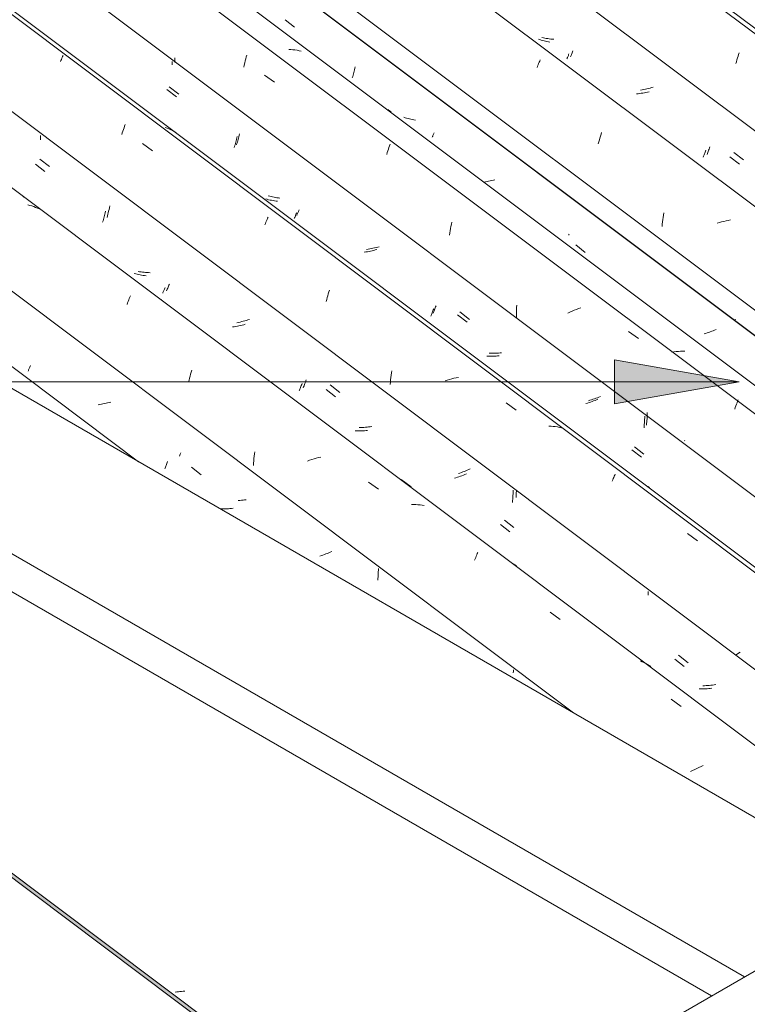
# Model space of a CAD drawing. Header units: millimetres. Extents: x 6528 to 21779, y 617 to 11154.
# Tile 95 of 106: x 11675 to 12376, y 8804 to 9753. Entities that reach past the tile are written whole.
import ezdxf

# ---------------------------------------------------------------- set-up
doc = ezdxf.new("R2010")
doc.units = ezdxf.units.MM
for name, color, linetype, lineweight in [('A-GLAZ-CWMG', 7, 'Continuous', 5), ('A-ROOF', 7, 'Continuous', 5), ('G-ANNO-TEXT', 7, 'Continuous', 9)]:
    doc.layers.add(name, color=color, linetype=linetype, lineweight=lineweight)

# ---------------------------------------------------------------- blocks, each defined once
blk = doc.blocks.new('FP_63-ISO_02')
at = {"layer": 'A-GLAZ-CWMG', "color": 9, "true_color": 0xc0c0c0}
for p, q in [((11826.4, 8816.41), (11824.89, 8816.32)), ((11827.91, 8816.53), (11826.4, 8816.41)), ((11829.43, 8816.67), (11827.91, 8816.53)), ((11830.94, 8816.85), (11829.43, 8816.67)), ((11832.46, 8817.05), (11830.94, 8816.85)), ((11833.98, 8817.28), (11832.46, 8817.05))]:
    blk.add_line(p, q, dxfattribs=at)
blk = doc.blocks.new('FP_68-ISO_02')
at = {"layer": 'A-GLAZ-CWMG'}
blk.add_line((11789.5, 9327.33), (10925.58, 9975.76), dxfattribs=at)
blk = doc.blocks.new('FP_69-ISO_02')
at = {"layer": 'A-GLAZ-CWMG', "color": 9, "true_color": 0xc0c0c0}
for p, q in [((11683.08, 9414.55), (11683.33, 9415.13)), ((11683.33, 9415.13), (11683.6, 9415.74)), ((11683.6, 9415.74), (11683.87, 9416.39)), ((11683.87, 9416.39), (11684.17, 9417.08)), ((11684.17, 9417.08), (11684.47, 9417.8)), ((11684.47, 9417.8), (11684.78, 9418.55)), ((11684.78, 9418.55), (11685.11, 9419.34)), ((11685.11, 9419.34), (11685.44, 9420.17)), ((11761.2, 9384.43), (11759.69, 9384.04)), ((11762.7, 9384.84), (11761.2, 9384.43)), ((11752.1, 9382.47), (11750.57, 9382.24)), ((11753.63, 9382.74), (11752.1, 9382.47)), ((11755.15, 9383.03), (11753.63, 9382.74)), ((11756.67, 9383.34), (11755.15, 9383.03)), ((11758.18, 9383.68), (11756.67, 9383.34)), ((11759.69, 9384.04), (11758.18, 9383.68)), ((11817.08, 9326.6), (11817.44, 9327.6)), ((11814.68, 9320.5), (11815, 9321.27)), ((11815, 9321.27), (11815.33, 9322.08)), ((11815.33, 9322.08), (11815.66, 9322.91)), ((11815.66, 9322.91), (11816.01, 9323.79)), ((11816.01, 9323.79), (11816.36, 9324.69)), ((11816.36, 9324.69), (11816.72, 9325.63)), ((11816.72, 9325.63), (11817.08, 9326.6)), ((11840.51, 9322.01), (11849.75, 9314.85)), ((11870.04, 9281.96), (11868.55, 9282.01)), ((11871.54, 9281.94), (11870.04, 9281.96)), ((11873.05, 9281.95), (11871.54, 9281.94)), ((11874.56, 9281.99), (11873.05, 9281.95)), ((11876.08, 9282.06), (11874.56, 9281.99)), ((11877.6, 9282.17), (11876.08, 9282.06)), ((11879.12, 9282.3), (11877.6, 9282.17)), ((11880.64, 9282.46), (11879.12, 9282.3)), ((11965.67, 9236.93), (11964.2, 9236.47)), ((11967.14, 9237.42), (11965.67, 9236.93)), ((11968.59, 9237.92), (11967.14, 9237.42)), ((11970.03, 9238.44), (11968.59, 9237.92)), ((11971.46, 9238.98), (11970.03, 9238.44)), ((11972.87, 9239.53), (11971.46, 9238.98)), ((11974.27, 9240.09), (11972.87, 9239.53)), ((11975.65, 9240.67), (11974.27, 9240.09)), ((12020.58, 9222.87), (12020.59, 9224.49)), ((12020.03, 9213.24), (12020.18, 9214.83)), ((12020.18, 9214.83), (12020.31, 9216.43)), ((12020.31, 9216.43), (12020.42, 9218.03)), ((12020.42, 9218.03), (12020.5, 9219.64)), ((12020.5, 9219.64), (12020.55, 9221.26)), ((12020.55, 9221.26), (12020.58, 9222.87)), ((12150.63, 9123.97), (12150.66, 9125.42)), ((12150.66, 9125.42), (12150.66, 9126.86))]:
    blk.add_line(p, q, dxfattribs=at)
blk = doc.blocks.new('FP_70-ISO_02')
at = {"layer": 'A-GLAZ-CWMG'}
blk.add_line((12547.02, 8931.16), (11056.13, 10050.16), dxfattribs=at)
at = {"layer": 'A-GLAZ-CWMG', "color": 9, "true_color": 0xc0c0c0}
for p, q in [((11684.82, 9574.41), (11682.93, 9574.94)), ((11686.67, 9573.82), (11684.82, 9574.41)), ((11688.5, 9573.17), (11686.67, 9573.82)), ((11690.3, 9572.47), (11688.5, 9573.17)), ((11692.07, 9571.72), (11690.3, 9572.47)), ((11693.8, 9570.91), (11692.07, 9571.72)), ((11778.4, 9478.99), (11778.94, 9480.47)), ((11778.94, 9480.47), (11779.49, 9481.91)), ((11779.49, 9481.91), (11780.03, 9483.3)), ((11780.03, 9483.3), (11780.56, 9484.65)), ((11780.56, 9484.65), (11781.08, 9485.94)), ((11781.08, 9485.94), (11781.59, 9487.19)), ((11839.66, 9411.79), (11840.17, 9413.67)), ((11840.17, 9413.67), (11840.7, 9415.51)), ((11837.72, 9403.97), (11838.18, 9405.97)), ((11838.18, 9405.97), (11838.66, 9407.94)), ((11838.66, 9407.94), (11839.15, 9409.88)), ((11839.15, 9409.88), (11839.66, 9411.79)), ((11901.13, 9334.8), (11901.4, 9336.99)), ((11900.35, 9325.92), (11900.5, 9328.16)), ((11900.5, 9328.16), (11900.68, 9330.38)), ((11900.68, 9330.38), (11900.89, 9332.6)), ((11900.89, 9332.6), (11901.13, 9334.8)), ((11954.33, 9328.75), (11952.21, 9328.01)), ((11956.47, 9329.44), (11954.33, 9328.75)), ((11958.61, 9330.1), (11956.47, 9329.44)), ((11960.76, 9330.72), (11958.61, 9330.1)), ((11962.91, 9331.3), (11960.76, 9330.72)), ((11965.07, 9331.84), (11962.91, 9331.3)), ((11900.23, 9323.68), (11900.35, 9325.92)), ((12010.99, 9307.69), (12020.63, 9300.81)), ((12054.62, 9286.1), (12052.54, 9286.13)), ((12056.69, 9286.02), (12054.62, 9286.1)), ((12058.74, 9285.88), (12056.69, 9286.02)), ((12060.78, 9285.69), (12058.74, 9285.88)), ((12062.79, 9285.44), (12060.78, 9285.69)), ((12064.78, 9285.13), (12062.79, 9285.44)), ((12113.31, 9232.41), (12113.85, 9233.77)), ((12113.85, 9233.77), (12114.38, 9235.09)), ((12114.38, 9235.09), (12114.89, 9236.35)), ((12114.89, 9236.35), (12115.4, 9237.57)), ((12115.4, 9237.57), (12115.89, 9238.75)), ((12115.89, 9238.75), (12116.37, 9239.87)), ((12150.59, 9228.94), (12148.95, 9229.9)), ((12152.2, 9227.94), (12150.59, 9228.94)), ((12153.76, 9226.87), (12152.2, 9227.94)), ((12186.14, 9182.3), (12195.77, 9175.39)), ((12274.79, 9134.63), (12273.04, 9135.42)), ((12276.5, 9133.79), (12274.79, 9134.63)), ((12278.18, 9132.89), (12276.5, 9133.79)), ((12279.82, 9131.94), (12278.18, 9132.89)), ((12281.43, 9130.93), (12279.82, 9131.94)), ((12283, 9129.87), (12281.43, 9130.93)), ((12302.83, 9098.38), (12312.46, 9091.45)), ((12331.5, 9033.57), (12329.45, 9032.67)), ((12333.57, 9034.44), (12331.5, 9033.57)), ((12323.41, 9029.82), (12321.45, 9028.82)), ((12325.4, 9030.8), (12323.41, 9029.82)), ((12327.42, 9031.75), (12325.4, 9030.8)), ((12329.45, 9032.67), (12327.42, 9031.75))]:
    blk.add_line(p, q, dxfattribs=at)
blk = doc.blocks.new('FP_71-ISO_02')
at = {"layer": 'A-GLAZ-CWMG', "color": 9, "true_color": 0xc0c0c0}
for p, q in [((11695.12, 9640.34), (11695.13, 9641.66)), ((11695.06, 9637.69), (11695.1, 9639.01)), ((11695.1, 9639.01), (11695.12, 9640.34)), ((11690.03, 9614.06), (11699.28, 9606.89)), ((11756.31, 9563.26), (11756.64, 9564.6)), ((11756.64, 9564.6), (11756.96, 9565.95)), ((11756.96, 9565.95), (11757.27, 9567.33)), ((11757.27, 9567.33), (11757.57, 9568.72)), ((11754.91, 9558.15), (11755.27, 9559.39)), ((11755.27, 9559.39), (11755.62, 9560.66)), ((11755.62, 9560.66), (11755.97, 9561.95)), ((11755.97, 9561.95), (11756.31, 9563.26)), ((11786.73, 9508.43), (11785.37, 9508.83)), ((11788.11, 9508.06), (11786.73, 9508.43)), ((11789.51, 9507.73), (11788.11, 9508.06)), ((11790.92, 9507.43), (11789.51, 9507.73)), ((11792.34, 9507.16), (11790.92, 9507.43)), ((11793.78, 9506.93), (11792.34, 9507.16)), ((11795.23, 9506.73), (11793.78, 9506.93)), ((11796.69, 9506.57), (11795.23, 9506.73)), ((11812.74, 9489.84), (11812.99, 9490.4)), ((11812.99, 9490.4), (11813.24, 9491)), ((11813.24, 9491), (11813.52, 9491.63)), ((11813.52, 9491.63), (11813.8, 9492.3)), ((11813.8, 9492.3), (11814.1, 9493)), ((11814.1, 9493), (11814.41, 9493.74)), ((11814.41, 9493.74), (11814.73, 9494.52)), ((11814.73, 9494.52), (11815.06, 9495.32)), ((11881.71, 9457.49), (11880.18, 9457.27)), ((11883.24, 9457.74), (11881.71, 9457.49)), ((11884.76, 9458.02), (11883.24, 9457.74)), ((11886.28, 9458.32), (11884.76, 9458.02)), ((11887.8, 9458.65), (11886.28, 9458.32)), ((11889.31, 9459), (11887.8, 9458.65)), ((11890.82, 9459.38), (11889.31, 9459)), ((11892.32, 9459.77), (11890.82, 9459.38)), ((11944.32, 9395.71), (11944.64, 9396.46)), ((11944.64, 9396.46), (11944.96, 9397.25)), ((11944.96, 9397.25), (11945.3, 9398.07)), ((11945.3, 9398.07), (11945.64, 9398.93)), ((11945.64, 9398.93), (11945.99, 9399.82)), ((11945.99, 9399.82), (11946.34, 9400.74)), ((11946.34, 9400.74), (11946.7, 9401.7)), ((11946.7, 9401.7), (11947.06, 9402.68)), ((11970.14, 9396.99), (11979.38, 9389.83)), ((11999.68, 9357.12), (11998.2, 9357.19)), ((12001.18, 9357.08), (11999.68, 9357.12)), ((12002.68, 9357.08), (12001.18, 9357.08)), ((12004.19, 9357.11), (12002.68, 9357.08)), ((12005.71, 9357.17), (12004.19, 9357.11)), ((12007.22, 9357.26), (12005.71, 9357.17)), ((12008.75, 9357.38), (12007.22, 9357.26)), ((12010.27, 9357.53), (12008.75, 9357.38)), ((12095.34, 9311.87), (12093.86, 9311.41)), ((12096.81, 9312.35), (12095.34, 9311.87)), ((12098.26, 9312.84), (12096.81, 9312.35)), ((12099.71, 9313.35), (12098.26, 9312.84)), ((12101.14, 9313.88), (12099.71, 9313.35)), ((12102.57, 9314.43), (12101.14, 9313.88)), ((12103.97, 9314.98), (12102.57, 9314.43)), ((12105.36, 9315.56), (12103.97, 9314.98)), ((12150.41, 9298.24), (12150.42, 9299.94)), ((12149.78, 9288.11), (12149.95, 9289.78)), ((12149.95, 9289.78), (12150.09, 9291.46)), ((12150.09, 9291.46), (12150.21, 9293.15)), ((12150.21, 9293.15), (12150.3, 9294.84)), ((12150.3, 9294.84), (12150.37, 9296.54)), ((12150.37, 9296.54), (12150.41, 9298.24)), ((12186.29, 9273.02), (12186.26, 9273)), ((12138.15, 9266.98), (12147.39, 9259.83)), ((12280.45, 9198.86), (12280.48, 9200.01)), ((12280.48, 9200.01), (12280.5, 9201.16)), ((12280.5, 9201.16), (12280.5, 9202.31)), ((12306.15, 9137.15), (12315.39, 9130.02)), ((12331.37, 9108.49), (12329.88, 9108.55)), ((12332.87, 9108.47), (12331.37, 9108.49)), ((12334.37, 9108.47), (12332.87, 9108.47)), ((12335.88, 9108.51), (12334.37, 9108.47)), ((12337.4, 9108.58), (12335.88, 9108.51)), ((12338.92, 9108.68), (12337.4, 9108.58)), ((12340.44, 9108.81), (12338.92, 9108.68)), ((12341.97, 9108.97), (12340.44, 9108.81))]:
    blk.add_line(p, q, dxfattribs=at)
blk = doc.blocks.new('FP_72-ISO_02')
at = {"layer": 'A-GLAZ-CWMG'}
blk.add_line((12676.37, 9005.84), (11185.59, 10124.75), dxfattribs=at)
at = {"layer": 'A-GLAZ-CWMG', "color": 9, "true_color": 0xc0c0c0}
for p, q in [((11715.54, 9716.11), (11715.96, 9717.05)), ((11715.96, 9717.05), (11716.36, 9717.93)), ((11716.36, 9717.93), (11716.74, 9718.76)), ((11714.17, 9712.99), (11714.64, 9714.08)), ((11714.64, 9714.08), (11715.1, 9715.12)), ((11715.1, 9715.12), (11715.54, 9716.11)), ((11775.52, 9649.27), (11776.07, 9650.84)), ((11776.07, 9650.84), (11776.63, 9652.36)), ((11773.31, 9642.59), (11773.86, 9644.32)), ((11773.86, 9644.32), (11774.41, 9646.01)), ((11774.41, 9646.01), (11774.96, 9647.66)), ((11774.96, 9647.66), (11775.52, 9649.27)), ((11816.98, 9648.79), (11815.16, 9649.46)), ((11818.77, 9648.07), (11816.98, 9648.79)), ((11820.52, 9647.29), (11818.77, 9648.07)), ((11822.24, 9646.45), (11820.52, 9647.29)), ((11823.92, 9645.56), (11822.24, 9646.45)), ((11825.57, 9644.62), (11823.92, 9645.56)), ((11793.45, 9633.95), (11803.08, 9627.1)), ((11911.2, 9555.52), (11911.74, 9556.9)), ((11911.74, 9556.9), (11912.27, 9558.23)), ((11912.27, 9558.23), (11912.79, 9559.51)), ((11912.79, 9559.51), (11913.3, 9560.74)), ((11913.3, 9560.74), (11913.8, 9561.92)), ((11913.8, 9561.92), (11914.28, 9563.06)), ((11971.82, 9487.37), (11972.35, 9489.21)), ((11972.35, 9489.21), (11972.88, 9491)), ((11972.88, 9491), (11973.43, 9492.77)), ((11970.29, 9481.66), (11970.79, 9483.6)), ((11970.79, 9483.6), (11971.3, 9485.5)), ((11971.3, 9485.5), (11971.82, 9487.37)), ((12032.95, 9410.69), (12033.25, 9412.87)), ((12033.25, 9412.87), (12033.58, 9415.03)), ((12032.03, 9401.87), (12032.22, 9404.09)), ((12032.22, 9404.09), (12032.44, 9406.3)), ((12032.44, 9406.3), (12032.68, 9408.51)), ((12032.68, 9408.51), (12032.95, 9410.69)), ((12086.97, 9405.99), (12084.83, 9405.34)), ((12089.12, 9406.6), (12086.97, 9405.99)), ((12091.28, 9407.18), (12089.12, 9406.6)), ((12093.44, 9407.71), (12091.28, 9407.18)), ((12095.6, 9408.19), (12093.44, 9407.71)), ((12097.76, 9408.63), (12095.6, 9408.19)), ((12143.62, 9383.95), (12153.25, 9377.05)), ((12187.06, 9361.62), (12185.01, 9361.77)), ((12189.09, 9361.42), (12187.06, 9361.62)), ((12191.1, 9361.16), (12189.09, 9361.42)), ((12193.08, 9360.85), (12191.1, 9361.16)), ((12195.05, 9360.48), (12193.08, 9360.85)), ((12196.98, 9360.05), (12195.05, 9360.48)), ((12245.86, 9308.55), (12246.38, 9309.81)), ((12246.38, 9309.81), (12246.88, 9311.02)), ((12246.88, 9311.02), (12247.37, 9312.18)), ((12247.37, 9312.18), (12247.85, 9313.29)), ((12247.85, 9313.29), (12248.31, 9314.35)), ((12248.31, 9314.35), (12248.76, 9315.36)), ((12281.96, 9302.44), (12280.4, 9303.51)), ((12318.58, 9258.15), (12328.2, 9251.21)), ((12366.24, 9141.75), (12364.85, 9140.78)), ((12367.66, 9142.72), (12366.24, 9141.75)), ((12369.1, 9143.69), (12367.66, 9142.72))]:
    blk.add_line(p, q, dxfattribs=at)
blk = doc.blocks.new('FP_73-ISO_02')
at = {"layer": 'A-GLAZ-CWMG', "color": 9, "true_color": 0xc0c0c0}
for p, q in [((11824.35, 9715.13), (11824.36, 9716.57)), ((11824.27, 9712.25), (11824.32, 9713.69)), ((11824.32, 9713.69), (11824.35, 9715.13)), ((11819.12, 9688.7), (11828.37, 9681.53)), ((11885.74, 9639.24), (11886.06, 9640.59)), ((11886.06, 9640.59), (11886.38, 9641.96)), ((11886.38, 9641.96), (11886.68, 9643.34)), ((11884, 9632.83), (11884.36, 9634.07)), ((11884.36, 9634.07), (11884.71, 9635.32)), ((11884.71, 9635.32), (11885.06, 9636.61)), ((11885.06, 9636.61), (11885.4, 9637.91)), ((11885.4, 9637.91), (11885.74, 9639.24)), ((11915.86, 9583.32), (11914.5, 9583.74)), ((11917.23, 9582.95), (11915.86, 9583.32)), ((11918.62, 9582.6), (11917.23, 9582.95)), ((11920.03, 9582.29), (11918.62, 9582.6)), ((11921.45, 9582.02), (11920.03, 9582.29)), ((11922.88, 9581.78), (11921.45, 9582.02)), ((11924.33, 9581.57), (11922.88, 9581.78)), ((11925.79, 9581.4), (11924.33, 9581.57)), ((11941.86, 9564.72), (11942.1, 9565.28)), ((11942.1, 9565.28), (11942.36, 9565.86)), ((11942.36, 9565.86), (11942.63, 9566.49)), ((11942.63, 9566.49), (11942.91, 9567.15)), ((11942.91, 9567.15), (11943.2, 9567.84)), ((11943.2, 9567.84), (11943.51, 9568.57)), ((11943.51, 9568.57), (11943.83, 9569.33)), ((11943.83, 9569.33), (11944.15, 9570.13)), ((12010.8, 9532.21), (12009.27, 9532)), ((12012.33, 9532.46), (12010.8, 9532.21)), ((12013.85, 9532.72), (12012.33, 9532.46)), ((12015.38, 9533.02), (12013.85, 9532.72)), ((12016.9, 9533.34), (12015.38, 9533.02)), ((12018.41, 9533.68), (12016.9, 9533.34)), ((12019.92, 9534.05), (12018.41, 9533.68)), ((12021.42, 9534.44), (12019.92, 9534.05)), ((12073.44, 9470.54), (12073.75, 9471.29)), ((12073.75, 9471.29), (12074.07, 9472.07)), ((12074.07, 9472.07), (12074.4, 9472.88)), ((12074.4, 9472.88), (12074.74, 9473.73)), ((12074.74, 9473.73), (12075.09, 9474.61)), ((12075.09, 9474.61), (12075.44, 9475.52)), ((12075.44, 9475.52), (12075.8, 9476.47)), ((12075.8, 9476.47), (12076.16, 9477.45)), ((12099.24, 9471.68), (12108.48, 9464.53)), ((12128.79, 9431.93), (12127.31, 9432.01)), ((12130.29, 9431.89), (12128.79, 9431.93)), ((12131.79, 9431.88), (12130.29, 9431.89)), ((12133.3, 9431.9), (12131.79, 9431.88)), ((12134.81, 9431.95), (12133.3, 9431.9)), ((12136.33, 9432.03), (12134.81, 9431.95)), ((12137.85, 9432.14), (12136.33, 9432.03)), ((12139.37, 9432.28), (12137.85, 9432.14)), ((12224.47, 9386.53), (12222.99, 9386.08)), ((12225.94, 9387), (12224.47, 9386.53)), ((12227.4, 9387.49), (12225.94, 9387)), ((12228.85, 9388), (12227.4, 9387.49)), ((12230.29, 9388.52), (12228.85, 9388)), ((12231.72, 9389.06), (12230.29, 9388.52)), ((12233.13, 9389.61), (12231.72, 9389.06)), ((12234.53, 9390.18), (12233.13, 9389.61)), ((12279.66, 9373.31), (12279.68, 9374.84)), ((12279.13, 9364.22), (12279.27, 9365.72)), ((12279.27, 9365.72), (12279.39, 9367.23)), ((12279.39, 9367.23), (12279.49, 9368.75)), ((12279.49, 9368.75), (12279.57, 9370.26)), ((12279.57, 9370.26), (12279.63, 9371.79)), ((12279.63, 9371.79), (12279.66, 9373.31)), ((12278.97, 9362.73), (12279.13, 9364.22)), ((12315.77, 9347.75), (12315.52, 9347.6)), ((12267.27, 9341.7), (12276.51, 9334.56))]:
    blk.add_line(p, q, dxfattribs=at)
blk = doc.blocks.new('FP_74-ISO_02')
at = {"layer": 'A-GLAZ-CWMG'}
blk.add_line((12787.54, 9070.02), (11382.59, 10124.51), dxfattribs=at)
blk = doc.blocks.new('FP_75-ISO_02')
at = {"layer": 'A-GLAZ-CWMG', "color": 9, "true_color": 0xc0c0c0}
for p, q in [((11930.63, 9753.23), (11939.88, 9746.07)), ((11997.89, 9706.48), (11998.2, 9707.87)), ((11995.5, 9697.37), (11995.86, 9698.61)), ((11995.86, 9698.61), (11996.21, 9699.86)), ((11996.21, 9699.86), (11996.57, 9701.14)), ((11996.57, 9701.14), (11996.91, 9702.45)), ((11996.91, 9702.45), (11997.25, 9703.77)), ((11997.25, 9703.77), (11997.57, 9705.12)), ((11997.57, 9705.12), (11997.89, 9706.48)), ((12123.83, 9597.01), (12122.34, 9596.77)), ((12125.35, 9597.27), (12123.83, 9597.01)), ((12126.88, 9597.56), (12125.35, 9597.27)), ((12128.4, 9597.88), (12126.88, 9597.56)), ((12129.91, 9598.22), (12128.4, 9597.88)), ((12131.42, 9598.59), (12129.91, 9598.22)), ((12132.93, 9598.98), (12131.42, 9598.59)), ((12210.74, 9536.23), (12219.99, 9529.07)), ((12335.98, 9451.06), (12334.49, 9450.61)), ((12337.45, 9451.53), (12335.98, 9451.06)), ((12338.92, 9452.02), (12337.45, 9451.53)), ((12340.37, 9452.52), (12338.92, 9452.02)), ((12341.81, 9453.04), (12340.37, 9452.52)), ((12343.24, 9453.58), (12341.81, 9453.04)), ((12344.66, 9454.13), (12343.24, 9453.58)), ((12346.06, 9454.7), (12344.66, 9454.13))]:
    blk.add_line(p, q, dxfattribs=at)
blk = doc.blocks.new('Rectangular Mullion - Telha Fibrocimento - Ondulada-1908998-ISO_02')
at = {"layer": 'A-GLAZ-CWMG', "true_color": 0xc0c0c0}
h = blk.add_hatch(dxfattribs=at)
h.set_pattern_fill('FP_7', color=9, style=0, pattern_type=2)
h.set_pattern_definition([(330, (16950.027, 8886.827), (229.8948, -66.36456), [10.95, -188.144, 10.95, -1249.982]), (330, (16950.027, 8886.827), (229.8948, -66.36456), [-210.045, -188.144, 10.95, -387.239, -663.648]), (330, (16950.027, 8886.827), (229.8948, -66.36456), [-796.378, 10.95, -188.144, 10.95, -453.604]), (330, (16950.027, 8886.827), (229.8948, -66.36456), [-1006.423, -121.779, 10.95, -320.874]), (111.206, (17036.237, 8870.235), (-164.72045, 291.81386), [13.108, -225.225, -1509.443]), (111.206, (17036.237, 8870.235), (-164.72045, 291.81386), [-238.333, 13.108, -225.225, -1271.11]), (111.206, (17036.237, 8870.235), (-164.72045, 291.81386), [-476.666, 13.108, -463.558, -794.444]), (111.206, (17036.237, 8870.235), (-164.72045, 291.81386), [-953.332, 13.108, -225.225, -556.111]), (111.206, (17036.237, 8870.235), (-164.72045, 291.81386), [-1191.665, 13.108, -145.78, -397.222]), (111.206, (17036.237, 8870.235), (-164.72045, 291.81386), [-1350.554, 13.108, -384.113]), (234.896, (17064.974, 8986.374), (-65.17375, -225.44905), [8.245, -141.67, -949.464]), (234.896, (17064.974, 8986.374), (-65.17375, -225.44905), [-149.915, 8.245, -141.67, -799.548]), (234.896, (17064.974, 8986.374), (-65.17375, -225.44905), [-299.831, 8.245, -291.585, -499.718]), (234.896, (17064.974, 8986.374), (-65.17375, -225.44905), [-599.661, 8.245, -141.67, -349.802]), (234.896, (17064.974, 8986.374), (-65.17375, -225.44905), [-749.577, 8.245, -91.698, -249.859]), (234.896, (17064.974, 8986.374), (-65.17375, -225.44905), [-849.52, 8.245, -241.614])])
h.paths.add_polyline_path([(16964.31, 4950.99), (16964.83, 4954.72), (16512.04, 5294.57), (16510.4, 5291.67), (16945.01, 4965.48)])
h.paths.add_polyline_path([(12046.42, 8642.14), (12049.52, 8643.93), (10576.12, 9749.8), (10575.6, 9746.07), (12022.22, 8660.31)])
at = {"layer": 'A-GLAZ-CWMG'}
for p, q in [((12844.22, 9102.75), (11439.27, 10157.24)), ((12844.51, 9102.92), (11439.57, 10157.41)), ((12602.06, 8962.94), (11197.11, 10017.43)), ((12208.65, 9085.34), (11066.93, 9942.26)), ((12046.42, 8642.14), (10575.6, 9746.07)), ((12049.52, 8643.93), (10576.12, 9749.8))]:
    blk.add_line(p, q, dxfattribs=at)
for name in ['FP_72-ISO_02', 'FP_74-ISO_02', 'FP_75-ISO_02', 'FP_70-ISO_02', 'FP_73-ISO_02', 'FP_68-ISO_02', 'FP_71-ISO_02', 'FP_69-ISO_02', 'FP_63-ISO_02']:
    blk.add_blockref(name, (0, 0), dxfattribs=at)
blk = doc.blocks.new('FP_83-ISO_02')
at = {"layer": 'A-GLAZ-CWMG', "color": 9, "true_color": 0xc0c0c0}
for p, q in [((11828.9, 9332.56), (11829.29, 9333.61)), ((11829.29, 9333.61), (11829.69, 9334.69)), ((11829.69, 9334.69), (11830.09, 9335.81)), ((11887.14, 9290.08), (11885.62, 9289.99)), ((11888.67, 9290.2), (11887.14, 9290.08)), ((11890.2, 9290.35), (11888.67, 9290.2)), ((11891.73, 9290.53), (11890.2, 9290.35)), ((11893.26, 9290.73), (11891.73, 9290.53))]:
    blk.add_line(p, q, dxfattribs=at)
blk = doc.blocks.new('FP_84-ISO_02')
at = {"layer": 'A-GLAZ-CWMG'}
blk.add_line((12547.01, 8931.16), (11142.31, 9985.46), dxfattribs=at)
at = {"layer": 'A-GLAZ-CWMG', "color": 9, "true_color": 0xc0c0c0}
for p, q in [((11678.42, 9582.27), (11678.54, 9582.57)), ((11678.54, 9582.57), (11678.63, 9582.82)), ((11811.72, 9483.54), (11811.69, 9483.62)), ((11811.71, 9483.42), (11811.72, 9483.54)), ((12042.6, 9310.25), (12052.09, 9303.13)), ((12144.12, 9234.09), (12144.09, 9234.15))]:
    blk.add_line(p, q, dxfattribs=at)
blk = doc.blocks.new('FP_85-ISO_02')
at = {"layer": 'A-GLAZ-CWMG', "color": 9, "true_color": 0xc0c0c0}
for p, q in [((11694.28, 9619.04), (11703.52, 9611.85)), ((11759.58, 9564.24), (11759.96, 9565.78)), ((11759.96, 9565.78), (11760.33, 9567.34)), ((11760.33, 9567.34), (11760.69, 9568.92)), ((11760.69, 9568.92), (11761.03, 9570.53)), ((11761.03, 9570.53), (11761.35, 9572.16)), ((11761.35, 9572.16), (11761.66, 9573.81)), ((11759.18, 9562.73), (11759.58, 9564.24)), ((11790.43, 9510.47), (11789, 9510.74)), ((11791.87, 9510.23), (11790.43, 9510.47)), ((11793.32, 9510.03), (11791.87, 9510.23)), ((11794.78, 9509.86), (11793.32, 9510.03)), ((11796.25, 9509.72), (11794.78, 9509.86)), ((11797.74, 9509.62), (11796.25, 9509.72)), ((11799.23, 9509.54), (11797.74, 9509.62)), ((11800.72, 9509.5), (11799.23, 9509.54)), ((11818.75, 9497.49), (11819.16, 9498.54)), ((11816.5, 9492.05), (11816.84, 9492.85)), ((11816.84, 9492.85), (11817.2, 9493.69)), ((11817.2, 9493.69), (11817.57, 9494.58)), ((11817.57, 9494.58), (11817.95, 9495.5)), ((11817.95, 9495.5), (11818.35, 9496.47)), ((11818.35, 9496.47), (11818.75, 9497.49)), ((11885.87, 9461.65), (11884.35, 9461.34)), ((11887.4, 9461.98), (11885.87, 9461.65)), ((11888.91, 9462.33), (11887.4, 9461.98)), ((11890.42, 9462.71), (11888.91, 9462.33)), ((11891.93, 9463.11), (11890.42, 9462.71)), ((11893.43, 9463.53), (11891.93, 9463.11)), ((11894.92, 9463.97), (11893.43, 9463.53)), ((11896.4, 9464.43), (11894.92, 9463.97)), ((11949.85, 9402.8), (11950.28, 9403.96)), ((11950.28, 9403.96), (11950.71, 9405.16)), ((11950.71, 9405.16), (11951.14, 9406.39)), ((11948.2, 9398.56), (11948.6, 9399.56)), ((11948.6, 9399.56), (11949.01, 9400.6)), ((11949.01, 9400.6), (11949.43, 9401.68)), ((11949.43, 9401.68), (11949.85, 9402.8)), ((11974.18, 9401.37), (11983.42, 9394.2)), ((12003.6, 9360.27), (12002.08, 9360.23)), ((12005.12, 9360.34), (12003.6, 9360.27)), ((12006.64, 9360.43), (12005.12, 9360.34)), ((12008.17, 9360.56), (12006.64, 9360.43)), ((12009.7, 9360.72), (12008.17, 9360.56)), ((12011.23, 9360.9), (12009.7, 9360.72)), ((12012.76, 9361.11), (12011.23, 9360.9)), ((12014.29, 9361.35), (12012.76, 9361.11)), ((12103.45, 9318.08), (12102.03, 9317.52)), ((12104.85, 9318.64), (12103.45, 9318.08)), ((12106.24, 9319.22), (12104.85, 9318.64)), ((12107.62, 9319.81), (12106.24, 9319.22)), ((12108.98, 9320.41), (12107.62, 9319.81)), ((12099.16, 9316.46), (12097.7, 9315.95)), ((12100.6, 9316.98), (12099.16, 9316.46)), ((12102.03, 9317.52), (12100.6, 9316.98)), ((12153.51, 9297.46), (12153.56, 9298.95)), ((12153.23, 9293), (12153.34, 9294.48)), ((12153.34, 9294.48), (12153.44, 9295.97)), ((12153.44, 9295.97), (12153.51, 9297.46)), ((12142.04, 9271), (12151.27, 9263.84)), ((12309.86, 9140.83), (12319.09, 9133.68)), ((12334.94, 9111.47), (12333.42, 9111.44)), ((12336.46, 9111.54), (12334.94, 9111.47)), ((12337.98, 9111.64), (12336.46, 9111.54)), ((12339.51, 9111.76), (12337.98, 9111.64)), ((12341.03, 9111.92), (12339.51, 9111.76)), ((12342.56, 9112.1), (12341.03, 9111.92)), ((12344.1, 9112.31), (12342.56, 9112.1)), ((12345.63, 9112.54), (12344.1, 9112.31))]:
    blk.add_line(p, q, dxfattribs=at)
blk = doc.blocks.new('FP_86-ISO_02')
at = {"layer": 'A-GLAZ-CWMG'}
blk.add_line((12672.5, 9003.61), (11182.6, 10121.86), dxfattribs=at)
blk = doc.blocks.new('FP_87-ISO_02')
at = {"layer": 'A-GLAZ-CWMG', "color": 9, "true_color": 0xc0c0c0}
for p, q in [((11821.91, 9709.8), (11821.95, 9711.36)), ((11821.95, 9711.36), (11821.98, 9712.92)), ((11816.88, 9686.13), (11826.12, 9678.96)), ((11884.11, 9639.4), (11884.41, 9640.8)), ((11881.75, 9630.19), (11882.11, 9631.44)), ((11882.11, 9631.44), (11882.46, 9632.71)), ((11882.46, 9632.71), (11882.81, 9634.01)), ((11882.81, 9634.01), (11883.15, 9635.32)), ((11883.15, 9635.32), (11883.48, 9636.66)), ((11883.48, 9636.66), (11883.8, 9638.02)), ((11883.8, 9638.02), (11884.11, 9639.4)), ((11913.49, 9580.21), (11912.11, 9580.6)), ((11914.87, 9579.86), (11913.49, 9580.21)), ((11916.28, 9579.54), (11914.87, 9579.86)), ((11917.69, 9579.26), (11916.28, 9579.54)), ((11919.12, 9579.01), (11917.69, 9579.26)), ((11920.57, 9578.79), (11919.12, 9579.01)), ((11922.02, 9578.6), (11920.57, 9578.79)), ((11923.48, 9578.45), (11922.02, 9578.6)), ((11940.59, 9564.16), (11940.89, 9564.88)), ((11940.89, 9564.88), (11941.21, 9565.63)), ((11941.21, 9565.63), (11941.53, 9566.42)), ((11941.53, 9566.42), (11941.87, 9567.24)), ((11939.5, 9561.65), (11939.76, 9562.22)), ((11939.76, 9562.22), (11940.02, 9562.83)), ((11940.02, 9562.83), (11940.3, 9563.48)), ((11940.3, 9563.48), (11940.59, 9564.16)), ((12008.53, 9529.49), (12007.01, 9529.26)), ((12010.06, 9529.75), (12008.53, 9529.49)), ((12011.59, 9530.03), (12010.06, 9529.75)), ((12013.11, 9530.34), (12011.59, 9530.03)), ((12014.63, 9530.68), (12013.11, 9530.34)), ((12016.14, 9531.03), (12014.63, 9530.68)), ((12017.65, 9531.41), (12016.14, 9531.03)), ((12019.15, 9531.82), (12017.65, 9531.41)), ((12071.76, 9469.15), (12072.09, 9469.99)), ((12072.09, 9469.99), (12072.44, 9470.85)), ((12072.44, 9470.85), (12072.79, 9471.75)), ((12072.79, 9471.75), (12073.15, 9472.69)), ((12073.15, 9472.69), (12073.51, 9473.65)), ((12073.51, 9473.65), (12073.88, 9474.65)), ((12071.11, 9467.58), (12071.43, 9468.35)), ((12071.43, 9468.35), (12071.76, 9469.15)), ((12096.96, 9469.01), (12106.2, 9461.85)), ((12126.47, 9429.03), (12124.98, 9429.09)), ((12127.97, 9429), (12126.47, 9429.03)), ((12129.48, 9429.01), (12127.97, 9429)), ((12130.99, 9429.05), (12129.48, 9429.01)), ((12132.51, 9429.12), (12130.99, 9429.05)), ((12134.03, 9429.22), (12132.51, 9429.12)), ((12135.55, 9429.35), (12134.03, 9429.22)), ((12137.08, 9429.5), (12135.55, 9429.35)), ((12223.61, 9384.38), (12222.15, 9383.9)), ((12225.07, 9384.88), (12223.61, 9384.38)), ((12226.52, 9385.39), (12225.07, 9384.88)), ((12227.95, 9385.92), (12226.52, 9385.39)), ((12229.37, 9386.47), (12227.95, 9385.92)), ((12230.78, 9387.03), (12229.37, 9386.47)), ((12232.17, 9387.6), (12230.78, 9387.03)), ((12222.15, 9383.9), (12220.67, 9383.44)), ((12277, 9364.87), (12277.09, 9366.45)), ((12277.09, 9366.45), (12277.17, 9368.04)), ((12277.17, 9368.04), (12277.21, 9369.63)), ((12277.21, 9369.63), (12277.24, 9371.23)), ((12276.59, 9360.16), (12276.75, 9361.72)), ((12276.75, 9361.72), (12276.88, 9363.29)), ((12276.88, 9363.29), (12277, 9364.87)), ((12264.95, 9338.96), (12274.19, 9331.82))]:
    blk.add_line(p, q, dxfattribs=at)
blk = doc.blocks.new('FP_88-ISO_02')
at = {"layer": 'A-GLAZ-CWMG'}
blk.add_line((12808.23, 9081.97), (11316.61, 10201.52), dxfattribs=at)
at = {"layer": 'A-GLAZ-CWMG', "color": 9, "true_color": 0xc0c0c0}
for p, q in [((11892.83, 9715.52), (11893.33, 9717.42)), ((11893.33, 9717.42), (11893.85, 9719.28)), ((11936.21, 9724.58), (11934.17, 9724.73)), ((11938.24, 9724.38), (11936.21, 9724.58)), ((11940.25, 9724.12), (11938.24, 9724.38)), ((11942.23, 9723.81), (11940.25, 9724.12)), ((11944.2, 9723.45), (11942.23, 9723.81)), ((11946.14, 9723.03), (11944.2, 9723.45)), ((11890.93, 9707.63), (11891.38, 9709.65)), ((11891.38, 9709.65), (11891.85, 9711.63)), ((11891.85, 9711.63), (11892.33, 9713.59)), ((11892.33, 9713.59), (11892.83, 9715.52)), ((11910.85, 9699.94), (11920.49, 9693.17)), ((12031.31, 9665.62), (12029.73, 9666.67)), ((12032.85, 9664.52), (12031.31, 9665.62)), ((12030.83, 9630.22), (12031.39, 9631.81)), ((12031.39, 9631.81), (12031.94, 9633.36)), ((12028.65, 9623.47), (12029.19, 9625.21)), ((12029.19, 9625.21), (12029.73, 9626.92)), ((12029.73, 9626.92), (12030.28, 9628.59)), ((12030.28, 9628.59), (12030.83, 9630.22)), ((12090.52, 9554.18), (12090.95, 9556.24)), ((12090.95, 9556.24), (12091.4, 9558.26)), ((12089.01, 9545.76), (12089.36, 9547.9)), ((12089.36, 9547.9), (12089.73, 9550.01)), ((12089.73, 9550.01), (12090.11, 9552.11)), ((12090.11, 9552.11), (12090.52, 9554.18)), ((12153.68, 9469.75), (12153.69, 9471.85)), ((12153.7, 9467.65), (12153.68, 9469.75)), ((12153.69, 9471.85), (12153.74, 9473.94)), ((12153.74, 9473.94), (12153.81, 9476.04)), ((12153.81, 9476.04), (12153.9, 9478.13)), ((12205.22, 9471.52), (12203.18, 9470.61)), ((12207.27, 9472.41), (12205.22, 9471.52)), ((12209.35, 9473.27), (12207.27, 9472.41)), ((12211.43, 9474.1), (12209.35, 9473.27)), ((12213.54, 9474.9), (12211.43, 9474.1)), ((12215.65, 9475.67), (12213.54, 9474.9)), ((12153.75, 9465.55), (12153.7, 9467.65)), ((12261.53, 9452.86), (12271.18, 9446.04)), ((12305.45, 9433.27), (12303.3, 9432.98)), ((12307.59, 9433.51), (12305.45, 9433.27)), ((12309.72, 9433.7), (12307.59, 9433.51)), ((12311.85, 9433.84), (12309.72, 9433.7)), ((12313.96, 9433.93), (12311.85, 9433.84)), ((12316.07, 9433.98), (12313.96, 9433.93)), ((12366.19, 9384.2), (12366.73, 9385.67)), ((12366.73, 9385.67), (12367.27, 9387.1)), ((12363.99, 9377.9), (12364.54, 9379.54)), ((12364.54, 9379.54), (12365.09, 9381.13)), ((12365.09, 9381.13), (12365.64, 9382.69)), ((12365.64, 9382.69), (12366.19, 9384.2))]:
    blk.add_line(p, q, dxfattribs=at)
blk = doc.blocks.new('FP_89-ISO_02')
at = {"layer": 'A-GLAZ-CWMG', "color": 9, "true_color": 0xc0c0c0}
for p, q in [((12046.49, 9658.81), (12045.15, 9659.27)), ((12047.84, 9658.39), (12046.49, 9658.81)), ((12049.21, 9658), (12047.84, 9658.39)), ((12050.59, 9657.64), (12049.21, 9658)), ((12051.99, 9657.32), (12050.59, 9657.64)), ((12053.41, 9657.04), (12051.99, 9657.32)), ((12054.84, 9656.79), (12053.41, 9657.04)), ((12056.28, 9656.57), (12054.84, 9656.79)), ((12072.47, 9640.15), (12072.69, 9640.65)), ((12072.69, 9640.65), (12072.92, 9641.2)), ((12072.92, 9641.2), (12073.17, 9641.77)), ((12073.17, 9641.77), (12073.43, 9642.39)), ((12073.43, 9642.39), (12073.71, 9643.04)), ((12073.71, 9643.04), (12074, 9643.72)), ((12074, 9643.72), (12074.3, 9644.44)), ((12203.98, 9545.73), (12204.28, 9546.43)), ((12204.28, 9546.43), (12204.37, 9546.66)), ((12365.14, 9464.55), (12363.73, 9463.99))]:
    blk.add_line(p, q, dxfattribs=at)
blk = doc.blocks.new('FP_90-ISO_02')
at = {"layer": 'A-GLAZ-CWMG'}
blk.add_line((12938.05, 9156.92), (11447.16, 10275.92), dxfattribs=at)
at = {"layer": 'A-GLAZ-CWMG', "color": 9, "true_color": 0xc0c0c0}
for p, q in [((12173.49, 9707.15), (12174.02, 9708.5)), ((12174.02, 9708.5), (12174.55, 9709.8)), ((12174.55, 9709.8), (12175.06, 9711.05)), ((12175.06, 9711.05), (12175.56, 9712.25)), ((12175.56, 9712.25), (12176.05, 9713.4)), ((12176.05, 9713.4), (12176.53, 9714.5)), ((12234.06, 9639.28), (12234.59, 9641.09)), ((12234.59, 9641.09), (12235.14, 9642.87)), ((12235.14, 9642.87), (12235.68, 9644.6)), ((12232.51, 9633.64), (12233.01, 9635.55)), ((12233.01, 9635.55), (12233.53, 9637.43)), ((12233.53, 9637.43), (12234.06, 9639.28)), ((12294.99, 9562.81), (12295.31, 9564.97)), ((12295.31, 9564.97), (12295.66, 9567.12)), ((12293.99, 9554.02), (12294.2, 9556.23)), ((12294.2, 9556.23), (12294.43, 9558.44)), ((12294.43, 9558.44), (12294.7, 9560.63)), ((12294.7, 9560.63), (12294.99, 9562.81)), ((12349.18, 9557.8), (12347.03, 9557.17)), ((12351.33, 9558.39), (12349.18, 9557.8)), ((12353.49, 9558.94), (12351.33, 9558.39)), ((12355.65, 9559.44), (12353.49, 9558.94)), ((12357.81, 9559.9), (12355.65, 9559.44)), ((12359.97, 9560.32), (12357.81, 9559.9))]:
    blk.add_line(p, q, dxfattribs=at)
blk = doc.blocks.new('FP_91-ISO_02')
at = {"layer": 'A-GLAZ-CWMG', "color": 9, "true_color": 0xc0c0c0}
for p, q in [((12176.19, 9734.15), (12174.86, 9734.63)), ((12177.53, 9733.71), (12176.19, 9734.15)), ((12178.9, 9733.31), (12177.53, 9733.71)), ((12180.27, 9732.94), (12178.9, 9733.31)), ((12181.67, 9732.6), (12180.27, 9732.94)), ((12183.08, 9732.3), (12181.67, 9732.6)), ((12184.5, 9732.04), (12183.08, 9732.3)), ((12185.93, 9731.81), (12184.5, 9732.04)), ((12202.37, 9715.96), (12202.6, 9716.48)), ((12202.6, 9716.48), (12202.84, 9717.05)), ((12202.84, 9717.05), (12203.1, 9717.64)), ((12203.1, 9717.64), (12203.37, 9718.28)), ((12203.37, 9718.28), (12203.66, 9718.95)), ((12203.66, 9718.95), (12203.95, 9719.65)), ((12203.95, 9719.65), (12204.26, 9720.39)), ((12202.16, 9715.47), (12202.37, 9715.96)), ((12270.85, 9681.97), (12269.32, 9681.8)), ((12272.37, 9682.16), (12270.85, 9681.97)), ((12273.9, 9682.39), (12272.37, 9682.16)), ((12275.42, 9682.64), (12273.9, 9682.39)), ((12276.95, 9682.92), (12275.42, 9682.64)), ((12278.47, 9683.22), (12276.95, 9682.92)), ((12279.99, 9683.55), (12278.47, 9683.22)), ((12281.5, 9683.9), (12279.99, 9683.55)), ((12333.65, 9620.97), (12333.94, 9621.66)), ((12333.94, 9621.66), (12334.25, 9622.38)), ((12334.25, 9622.38), (12334.56, 9623.14)), ((12334.56, 9623.14), (12334.89, 9623.93)), ((12334.89, 9623.93), (12335.22, 9624.76)), ((12335.22, 9624.76), (12335.56, 9625.62)), ((12335.56, 9625.62), (12335.91, 9626.51)), ((12335.91, 9626.51), (12336.26, 9627.43)), ((12359.34, 9621.29), (12368.58, 9614.15))]:
    blk.add_line(p, q, dxfattribs=at)
blk = doc.blocks.new('FP_92-ISO_02')
at = {"layer": 'A-GLAZ-CWMG'}
blk.add_line((13067.4, 9231.6), (11576.62, 10350.52), dxfattribs=at)
at = {"layer": 'A-GLAZ-CWMG', "color": 9, "true_color": 0xc0c0c0}
for p, q in [((12366.12, 9714.67), (12366.66, 9716.44)), ((12366.66, 9716.44), (12367.21, 9718.17)), ((12367.21, 9718.17), (12367.76, 9719.86)), ((12367.76, 9719.86), (12368.32, 9721.51)), ((12365.05, 9711.02), (12365.58, 9712.86)), ((12365.58, 9712.86), (12366.12, 9714.67))]:
    blk.add_line(p, q, dxfattribs=at)
blk = doc.blocks.new('Rectangular Mullion - Telha Fibrocimento - Ondulada-V79-ISO_02')
at = {"layer": 'A-GLAZ-CWMG'}
for p, q in [((12993.09, 9188.7), (11588.14, 10243.19)), ((12862.9, 9113.54), (11457.96, 10168.03)), ((12727.34, 9035.27), (11322.4, 10089.76))]:
    blk.add_line(p, q, dxfattribs=at)
for name in ['FP_92-ISO_02', 'FP_90-ISO_02', 'FP_88-ISO_02', 'FP_91-ISO_02', 'FP_86-ISO_02', 'FP_89-ISO_02', 'FP_87-ISO_02', 'FP_84-ISO_02', 'FP_85-ISO_02', 'FP_83-ISO_02']:
    blk.add_blockref(name, (0, 0), dxfattribs=at)
blk = doc.blocks.new('FP_103-ISO_02')
at = {"layer": 'A-GLAZ-CWMG'}
blk.add_line((12938.04, 9156.92), (11532.9, 10211.55), dxfattribs=at)
blk = doc.blocks.new('FP_104-ISO_02')
at = {"layer": 'A-GLAZ-CWMG', "color": 9, "true_color": 0xc0c0c0}
for p, q in [((12179.59, 9735.89), (12178.19, 9736.23)), ((12181, 9735.58), (12179.59, 9735.89)), ((12182.42, 9735.31), (12181, 9735.58)), ((12183.86, 9735.06), (12182.42, 9735.31)), ((12185.3, 9734.85), (12183.86, 9735.06)), ((12186.76, 9734.68), (12185.3, 9734.85)), ((12188.23, 9734.53), (12186.76, 9734.68)), ((12189.71, 9734.42), (12188.23, 9734.53)), ((12205.63, 9717.38), (12205.94, 9718.09)), ((12205.94, 9718.09), (12206.27, 9718.85)), ((12206.27, 9718.85), (12206.61, 9719.65)), ((12206.61, 9719.65), (12206.97, 9720.49)), ((12206.97, 9720.49), (12207.34, 9721.38)), ((12207.34, 9721.38), (12207.72, 9722.31)), ((12207.72, 9722.31), (12208.12, 9723.29)), ((12285.44, 9688.26), (12283.94, 9687.84)), ((12274.82, 9685.81), (12273.29, 9685.56)), ((12276.35, 9686.09), (12274.82, 9685.81)), ((12277.88, 9686.4), (12276.35, 9686.09)), ((12279.4, 9686.72), (12277.88, 9686.4)), ((12280.92, 9687.07), (12279.4, 9686.72)), ((12282.43, 9687.45), (12280.92, 9687.07)), ((12283.94, 9687.84), (12282.43, 9687.45)), ((12337.28, 9623.53), (12337.66, 9624.45)), ((12337.66, 9624.45), (12338.05, 9625.41)), ((12338.05, 9625.41), (12338.46, 9626.41)), ((12338.46, 9626.41), (12338.86, 9627.46)), ((12338.86, 9627.46), (12339.28, 9628.55)), ((12339.28, 9628.55), (12339.7, 9629.68)), ((12339.7, 9629.68), (12340.13, 9630.84)), ((12363.22, 9625.38), (12372.46, 9618.22))]:
    blk.add_line(p, q, dxfattribs=at)
blk = doc.blocks.new('FP_105-ISO_02')
at = {"layer": 'A-GLAZ-CWMG'}
blk.add_line((13063.53, 9229.37), (11573.63, 10347.62), dxfattribs=at)
blk = doc.blocks.new('Rectangular Mullion - Telha Fibrocimento - Ondulada-V99-ISO_02')
at = {"layer": 'A-GLAZ-CWMG'}
for name in ['FP_105-ISO_02', 'FP_103-ISO_02', 'FP_104-ISO_02']:
    blk.add_blockref(name, (0, 0), dxfattribs=at)
blk = doc.blocks.new('RUFO_1_ - RUFO_1_-1923193-ISO_02')
at = {"layer": 'A-ROOF'}
for p, q in [((10443, 9945.52), (12373.47, 8830.96)), ((12511.36, 8910.57), (10718.77, 9945.52)), ((12341.65, 8812.59), (10443, 9908.78)), ((13218.46, 9318.82), (10195.58, 7573.56))]:
    blk.add_line(p, q, dxfattribs=at)

msp = doc.modelspace()

# ---------------------------------------------------------------- hatches: boundary and pattern name
at = {"layer": 'G-ANNO-TEXT'}
msp.add_hatch(color=256, dxfattribs=at).paths.add_polyline_path([(12368.26, 9404.36), (12248.26, 9425.52), (12248.26, 9383.21)])

# ---------------------------------------------------------------- linework, layer by layer
for p, q in [((12368.26, 9404.36), (12248.26, 9425.52)), ((12248.26, 9425.52), (12248.26, 9383.21)), ((12368.26, 9404.36), (9346.97, 9404.36)), ((12248.26, 9383.21), (12368.26, 9404.36))]:
    msp.add_line(p, q, dxfattribs=at)

# ---------------------------------------------------------------- block references
at = {"layer": 'A-GLAZ-CWMG'}
for name in ['Rectangular Mullion - Telha Fibrocimento - Ondulada-V99-ISO_02', 'Rectangular Mullion - Telha Fibrocimento - Ondulada-V79-ISO_02', 'Rectangular Mullion - Telha Fibrocimento - Ondulada-1908998-ISO_02']:
    msp.add_blockref(name, (0, 0), dxfattribs=at)
at = {"layer": 'A-ROOF'}
msp.add_blockref('RUFO_1_ - RUFO_1_-1923193-ISO_02', (0, 0), dxfattribs=at)

doc.saveas('drawing.dxf')
